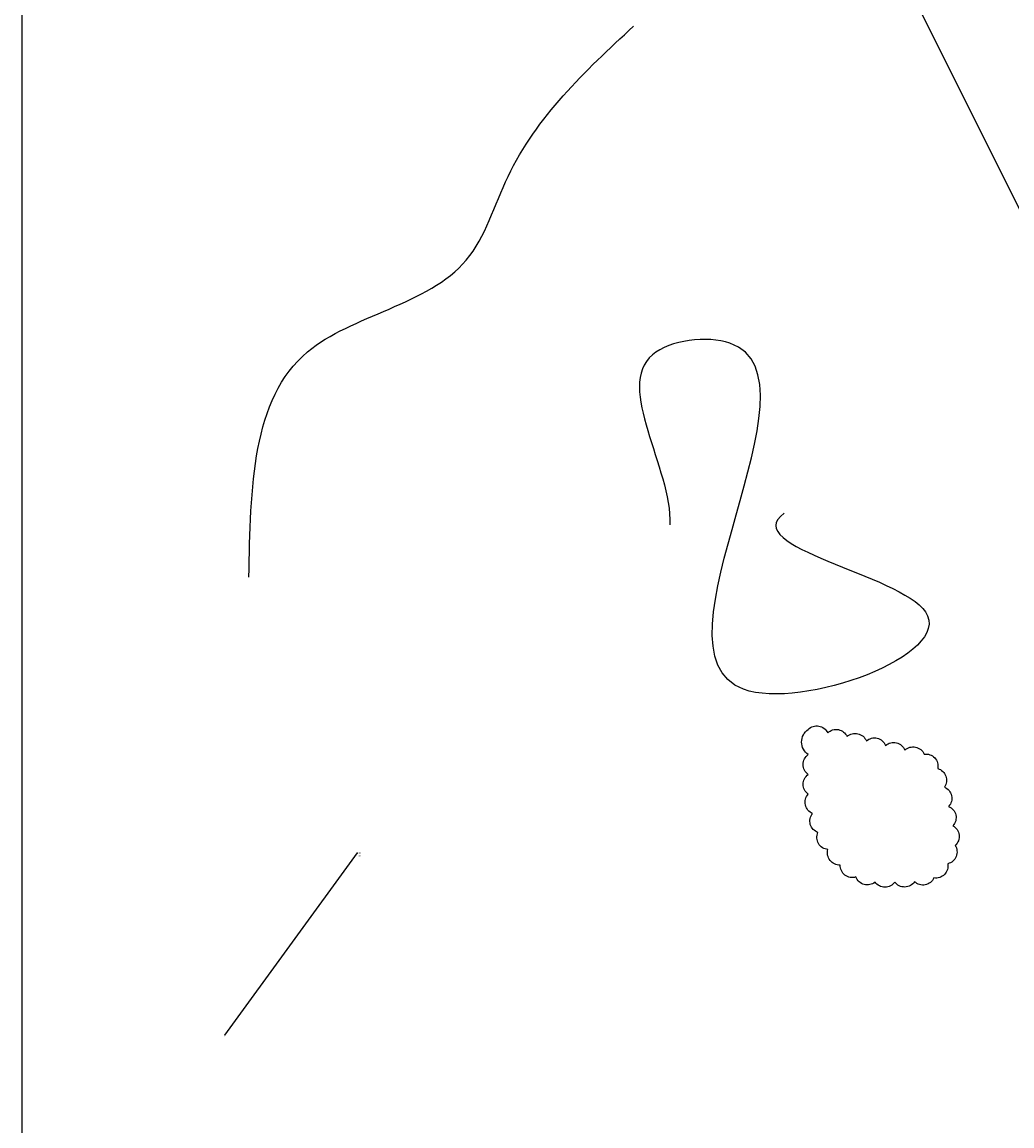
# Model space of a CAD drawing. Extents: x -2750778 to 731427, y -1983468 to 1712338.
# Tile 1 of 16: x -3088 to -585, y -84 to 2709. Entities that reach past the tile are written whole.
import ezdxf

# ---------------------------------------------------------------- set-up
doc = ezdxf.new("R2010")
doc.units = 0
doc.layers.get('DEFPOINTS').update_dxf_attribs({"linetype": 'CONTINUOUS'})
doc.layers.add('TAVOLO_2', color=2, linetype='CONTINUOUS')
doc.layers.add('TAVOLO_3', color=4, linetype='CONTINUOUS')
doc.dimstyles.new('ISO-25', dxfattribs={"dimtxt": 2.5, "dimasz": 2.5, "dimexe": 1.25, "dimexo": 0.625, "dimtad": 1, "dimtxsty": 'STANDARD', "dimcen": 2.5, "dimazin": 3, "dimtfac": 1, "dimtmove": 0, "dimatfit": 3})

# ---------------------------------------------------------------- blocks, each defined once
blk = doc.blocks.new('*D9')
at = {"layer": 'DEFPOINTS', "color": 0}
for p in [(-276.9, 4701.8), (-780.9, 4621.3), (0, 0)]:
    blk.add_point(p, dxfattribs=at)
at = {"layer": 'TAVOLO_3', "color": 0}
for p, q in [((-770.9, 4701.8), (-775.9, 4621.3)), ((-277.5, 4701.8), (-770.9, 4701.8)), ((-775.9, 4621.3), (-795.7, 4621.3))]:
    blk.add_line(p, q, dxfattribs=at)
at = {"layer": 'TAVOLO_3', "color": 0, "insert": (-788.6, 4623.4), "char_height": 2.5, "attachment_point": 5}
blk.add_mtext('4701,85', dxfattribs=at)
blk = doc.blocks.new('*X16')
at = {"layer": 'TAVOLO_3', "linetype": 'BYBLOCK'}
for p, q in [((-2575.4, 145.7), (-2239.5, 607.2)), ((-2239.5, 607.2), (-2239.1, 607.2))]:
    blk.add_line(p, q, dxfattribs=at)
at = {"layer": 'TAVOLO_3'}
blk.add_solid([(-2574.8, 145.3), (-2577.7, 142.4), (-2575.9, 146.1)], dxfattribs=at)
at = {"layer": 'TAVOLO_3', "insert": (-2237.1, 609.2), "char_height": 4, "width": 9.303, "attachment_point": 1}
blk.add_mtext('xx\\Pxx', dxfattribs=at)

msp = doc.modelspace()

# ---------------------------------------------------------------- linework, layer by layer
at = {"layer": 'TAVOLO_2'}
msp.add_xline((207.649, 690.264), (0.4474991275, -0.89428436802), dxfattribs=at)
msp.add_lwpolyline([(-1099.847, 919.402, -0.52056705), (-1050.607, 910.72, -0.52056705), (-1001.486, 901.382, -0.52056705), (-952.732, 890.291, -0.52056705), (-904.113, 878.62, -0.52056705), (-855.494, 866.95, -0.52056705), (-806.52, 856.874, -0.52056705), (-772.345, 820.377, -0.52056705), (-755.463, 773.313, -0.52056705), (-744.674, 724.491, -0.52056705), (-733.83, 675.681, -0.52056705), (-728.403, 625.976, -0.52056705), (-747.014, 579.569, -0.52056705), (-781.789, 543.643, -0.52056705), (-830.883, 534.168, -0.52056705), (-880.87, 532.994, -0.52056705), (-930.87, 532.975, -0.52056705), (-979.135, 546.032, -0.52056705), (-1018.905, 576.335, -0.52056705), (-1049.966, 615.517, -0.52056705), (-1075.266, 658.644, -0.52056705), (-1088.674, 706.812, -0.52056705), (-1099.768, 755.566, -0.52056705), (-1099.834, 805.566, -0.52056705), (-1099.846, 855.566, -0.52056705)], format="xyb", close=True, dxfattribs=at)
at = {"layer": 'TAVOLO_2', "start_tangent": (-0.81223602, -0.58332893), "end_tangent": (-0.03604137, -0.9993503)}
msp.add_spline([(-1160.708, 1466.3), (-803.258, 1216.774), (-1263.536, 1021.067), (-1297.812, 1896.854), (-1493.675, 1867.498), (-1449.606, 1436.944)], degree=3, dxfattribs=at)
at = {"layer": 'TAVOLO_3'}
msp.add_lwpolyline([(-3088.145, 5441.204), (11211.63, 5441.204), (11211.63, -3064.577), (-3088.145, -3064.577)], close=True, dxfattribs=at)
at = {"layer": 'TAVOLO_3', "end_tangent": (-0.99911225, 0.04212733)}
msp.add_spline([(-2514.289, 1304.403), (-2366.319, 1874.827), (-1964.688, 2107.222), (-1858.996, 2318.49), (-1541.918, 2698.773)], degree=3, dxfattribs=at)

# ---------------------------------------------------------------- block references
at = {"layer": 'TAVOLO_3'}
msp.add_blockref('*X16', (0, 0), dxfattribs=at)

# ---------------------------------------------------------------- dimensions: what is measured, and where the dimension line sits
dim = msp.add_ordinate_dim(feature_location=(-276.855, 4701.847), offset=(-504.078, -80.534), dtype=0, origin=(0, 0), dimstyle='ISO-25', dxfattribs=at)
dim.commit()
dim.dimension.update_dxf_attribs({"geometry": '*D9', "text_midpoint": (-788.641, 4623.396)})

doc.saveas('drawing.dxf')
